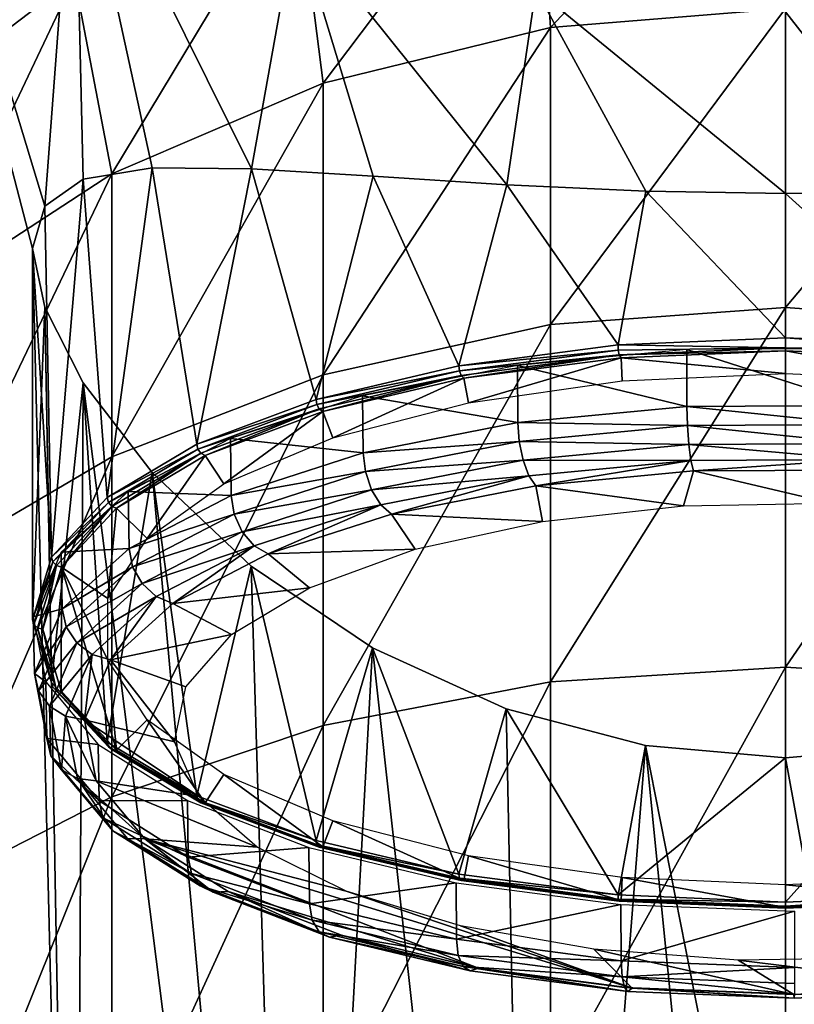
# Model space of a CAD drawing. Header units: millimetres. Extents: x -26 to 42, y -375 to 149.
# Tile 6 of 11: x -15 to 0, y 81 to 101. Entities that reach past the tile are written whole.
import ezdxf

# ---------------------------------------------------------------- set-up
doc = ezdxf.new("R2010")
doc.units = ezdxf.units.MM
doc.header["$LTSCALE"] = 13.670324
for name, color, linetype in [('11', 7, 'CONTINUOUS'), ('12', 7, 'CONTINUOUS'), ('13', 7, 'CONTINUOUS'), ('14', 7, 'CONTINUOUS'), ('15', 7, 'CONTINUOUS'), ('16', 7, 'CONTINUOUS'), ('17', 7, 'CONTINUOUS'), ('27', 7, 'CONTINUOUS'), ('28', 7, 'CONTINUOUS'), ('29', 7, 'CONTINUOUS'), ('8', 7, 'CONTINUOUS'), ('9', 7, 'CONTINUOUS')]:
    doc.layers.add(name, color=color, linetype=linetype)

msp = doc.modelspace()

# ---------------------------------------------------------------- linework, layer by layer
at = {"layer": '11', "linetype": 'CONTINUOUS'}
for points in [[(4.975, 101.165, 143.025), (0, 100.71, 143.209), (2.791, 97.139, 133.958), (4.975, 101.165, 143.025)], [(0, 100.71, 143.209), (0, 97.094, 134.259), (2.791, 97.139, 133.958), (0, 100.71, 143.209)], [(0, 85.856, 106.443), (4.975, 58.534, 37.512), (2.795, 86.098, 106.629), (0, 85.856, 106.443)], [(0, 71.968, 72.069), (4.975, 58.534, 37.512), (0, 85.856, 106.443), (0, 71.968, 72.069)]]:
    msp.add_3dface(points, dxfattribs=at)
at = {"layer": '12', "linetype": 'CONTINUOUS'}
for points in [[(-14.167, 101.382, 20.2), (-18.031, 98.442, 21.388), (-14.167, 144.012, 125.714), (-14.167, 101.382, 20.2)], [(-14.167, 144.012, 125.714), (-18.031, 98.442, 21.388), (-18.031, 141.072, 126.902), (-14.167, 144.012, 125.714)], [(-18.031, 65.005, 34.897), (-14.167, 62.065, 36.085), (-18.031, 107.635, 140.411), (-18.031, 65.005, 34.897)], [(-14.167, 62.065, 36.085), (-15, 96, 118.526), (-18.031, 107.635, 140.411), (-14.167, 62.065, 36.085)], [(-15, 96, 118.526), (-14.757, 96.844, 121.085), (-18.031, 107.635, 140.411), (-15, 96, 118.526)], [(-18.031, 107.635, 140.411), (-14.757, 96.844, 121.085), (-14.167, 104.695, 141.599), (-18.031, 107.635, 140.411)], [(-14.757, 96.844, 121.085), (-13.992, 97.378, 123.796), (-14.167, 104.695, 141.599), (-14.757, 96.844, 121.085)], [(-12.62, 97.608, 126.617), (-10.638, 97.588, 129.286), (-14.167, 104.695, 141.599), (-12.62, 97.608, 126.617)], [(-14.167, 104.695, 141.599), (-10.638, 97.588, 129.286), (-9.758, 102.51, 142.482), (-14.167, 104.695, 141.599)], [(-13.992, 97.378, 123.796), (-12.62, 97.608, 126.617), (-14.167, 104.695, 141.599), (-13.992, 97.378, 123.796)], [(-10.638, 97.588, 129.286), (-8.217, 97.44, 131.476), (-9.758, 102.51, 142.482), (-10.638, 97.588, 129.286)], [(-8.217, 97.44, 131.476), (-5.551, 97.265, 133.041), (-9.758, 102.51, 142.482), (-8.217, 97.44, 131.476)], [(-9.758, 102.51, 142.482), (-5.551, 97.265, 133.041), (-4.975, 101.165, 143.025), (-9.758, 102.51, 142.482)], [(-5.551, 97.265, 133.041), (-2.787, 97.139, 133.959), (-4.975, 101.165, 143.025), (-5.551, 97.265, 133.041)], [(0, 97.094, 134.259), (0, 100.71, 143.209), (-4.975, 101.165, 143.025), (0, 97.094, 134.259)], [(-2.787, 97.139, 133.959), (0, 97.094, 134.259), (-4.975, 101.165, 143.025), (-2.787, 97.139, 133.959)], [(-15, 96, 118.526), (-14.167, 62.065, 36.085), (-14.757, 94.828, 116.095), (-15, 96, 118.526)], [(-14.757, 94.828, 116.095), (-14.167, 62.065, 36.085), (-13.99, 93.326, 113.768), (-14.757, 94.828, 116.095)], [(-14.167, 62.065, 36.085), (-9.758, 59.88, 36.968), (-13.99, 93.326, 113.768), (-14.167, 62.065, 36.085)], [(-13.99, 93.326, 113.768), (-9.758, 59.88, 36.968), (-12.621, 91.535, 111.584), (-13.99, 93.326, 113.768)], [(-12.621, 91.535, 111.584), (-9.758, 59.88, 36.968), (-10.648, 89.673, 109.684), (-12.621, 91.535, 111.584)], [(-10.648, 89.673, 109.684), (-9.758, 59.88, 36.968), (-8.231, 88.046, 108.212), (-10.648, 89.673, 109.684)], [(-9.758, 59.88, 36.968), (-4.975, 58.534, 37.512), (-8.231, 88.046, 108.212), (-9.758, 59.88, 36.968)], [(-8.231, 88.046, 108.212), (-4.975, 58.534, 37.512), (-5.563, 86.829, 107.204), (-8.231, 88.046, 108.212)], [(-5.563, 86.829, 107.204), (-4.975, 58.534, 37.512), (-2.794, 86.098, 106.629), (-5.563, 86.829, 107.204)], [(-4.975, 58.534, 37.512), (0, 58.08, 37.695), (-2.794, 86.098, 106.629), (-4.975, 58.534, 37.512)], [(0, 58.08, 37.695), (0, 71.968, 72.069), (-2.794, 86.098, 106.629), (0, 58.08, 37.695)], [(0, 71.968, 72.069), (0, 85.856, 106.443), (-2.794, 86.098, 106.629), (0, 71.968, 72.069)]]:
    msp.add_3dface(points, dxfattribs=at)
at = {"layer": '13', "linetype": 'CONTINUOUS'}
for points in [[(0, 93.96, 135.309), (-3.273, 93.822, 134.97), (0, 93.51, 134.197), (0, 93.96, 135.309)], [(3.273, 93.822, 134.969), (0, 93.96, 135.309), (3.253, 93.362, 133.831), (3.273, 93.822, 134.969)], [(0, 93.96, 135.309), (0, 93.51, 134.197), (3.253, 93.362, 133.831), (0, 93.96, 135.309)], [(-3.273, 93.822, 134.97), (-6.407, 93.413, 133.957), (-6.319, 92.927, 132.753), (-3.273, 93.822, 134.97)], [(-3.253, 93.362, 133.831), (-3.273, 93.822, 134.97), (-6.319, 92.927, 132.753), (-3.253, 93.362, 133.831)], [(0, 93.51, 134.197), (-3.273, 93.822, 134.97), (-3.253, 93.362, 133.831), (0, 93.51, 134.197)], [(-6.407, 93.413, 133.957), (-9.216, 92.753, 132.324), (-9.018, 92.229, 131.025), (-6.407, 93.413, 133.957)], [(-6.319, 92.927, 132.753), (-6.407, 93.413, 133.957), (-9.018, 92.229, 131.025), (-6.319, 92.927, 132.753)], [(-9.216, 92.753, 132.324), (-11.564, 91.875, 130.151), (-11.193, 91.309, 128.749), (-9.216, 92.753, 132.324)], [(-9.018, 92.229, 131.025), (-9.216, 92.753, 132.324), (-11.193, 91.309, 128.749), (-9.018, 92.229, 131.025)], [(-11.564, 91.875, 130.151), (-13.33, 90.824, 127.547), (-12.717, 90.221, 126.057), (-11.564, 91.875, 130.151)], [(-11.193, 91.309, 128.749), (-11.564, 91.875, 130.151), (-12.717, 90.221, 126.057), (-11.193, 91.309, 128.749)], [(-13.33, 90.824, 127.547), (-14.427, 89.651, 124.644), (-13.501, 89.029, 123.106), (-13.33, 90.824, 127.547)], [(-12.717, 90.221, 126.057), (-13.33, 90.824, 127.547), (-13.501, 89.029, 123.106), (-12.717, 90.221, 126.057)], [(-14.799, 88.416, 121.587), (-14.428, 87.181, 118.531), (-14.427, 89.651, 124.644), (-14.799, 88.416, 121.587)], [(-14.428, 87.181, 118.531), (-13.331, 86.008, 115.627), (-14.427, 89.651, 124.644), (-14.428, 87.181, 118.531)], [(-14.427, 89.651, 124.644), (-13.331, 86.008, 115.627), (-13.501, 87.802, 120.068), (-14.427, 89.651, 124.644)], [(-13.501, 89.029, 123.106), (-14.427, 89.651, 124.644), (-13.501, 87.802, 120.068), (-13.501, 89.029, 123.106)], [(-13.501, 87.802, 120.068), (-13.331, 86.008, 115.627), (-12.717, 86.61, 117.118), (-13.501, 87.802, 120.068)], [(-13.331, 86.008, 115.627), (-11.564, 84.956, 113.024), (-12.717, 86.61, 117.118), (-13.331, 86.008, 115.627)], [(-12.717, 86.61, 117.118), (-11.564, 84.956, 113.024), (-11.193, 85.522, 114.425), (-12.717, 86.61, 117.118)], [(-11.564, 84.956, 113.024), (-9.216, 84.078, 110.85), (-11.193, 85.522, 114.425), (-11.564, 84.956, 113.024)], [(-11.193, 85.522, 114.425), (-9.216, 84.078, 110.85), (-9.018, 84.602, 112.149), (-11.193, 85.522, 114.425)], [(-9.216, 84.078, 110.85), (-6.407, 83.418, 109.218), (-9.018, 84.602, 112.149), (-9.216, 84.078, 110.85)], [(-9.018, 84.602, 112.149), (-6.407, 83.418, 109.218), (-6.319, 83.904, 110.421), (-9.018, 84.602, 112.149)], [(-6.407, 83.418, 109.218), (-3.273, 83.009, 108.205), (-6.319, 83.904, 110.421), (-6.407, 83.418, 109.218)], [(-6.319, 83.904, 110.421), (-3.273, 83.009, 108.205), (-3.253, 83.469, 109.344), (-6.319, 83.904, 110.421)], [(-3.273, 83.009, 108.205), (0, 82.871, 107.865), (-3.253, 83.469, 109.344), (-3.273, 83.009, 108.205)], [(-3.253, 83.469, 109.344), (0, 82.871, 107.865), (0, 83.321, 108.977), (-3.253, 83.469, 109.344)], [(0, 83.321, 108.977), (3.273, 83.009, 108.205), (3.253, 83.469, 109.344), (0, 83.321, 108.977)], [(0, 82.871, 107.865), (3.273, 83.009, 108.205), (0, 83.321, 108.977), (0, 82.871, 107.865)]]:
    msp.add_3dface(points, dxfattribs=at)
at = {"layer": '14', "linetype": 'CONTINUOUS'}
for points in [[(2.791, 97.139, 133.958), (0, 97.094, 134.259), (3.338, 94.079, 135.071), (2.791, 97.139, 133.958)], [(0, 97.094, 134.259), (0, 94.22, 135.42), (3.338, 94.079, 135.071), (0, 97.094, 134.259)], [(0, 85.856, 106.443), (2.795, 86.098, 106.629), (0, 82.982, 107.604), (0, 85.856, 106.443)], [(0, 82.982, 107.604), (2.795, 86.098, 106.629), (3.338, 83.123, 107.953), (0, 82.982, 107.604)]]:
    msp.add_3dface(points, dxfattribs=at)
at = {"layer": '15', "linetype": 'CONTINUOUS'}
for points in [[(-12.62, 97.608, 126.617), (-13.992, 97.378, 123.796), (-13.515, 91.039, 127.547), (-12.62, 97.608, 126.617)], [(-11.727, 92.104, 130.184), (-12.62, 97.608, 126.617), (-13.515, 91.039, 127.547), (-11.727, 92.104, 130.184)], [(-10.638, 97.588, 129.286), (-12.62, 97.608, 126.617), (-11.727, 92.104, 130.184), (-10.638, 97.588, 129.286)], [(-9.352, 92.994, 132.386), (-10.638, 97.588, 129.286), (-11.727, 92.104, 130.184), (-9.352, 92.994, 132.386)], [(-8.217, 97.44, 131.476), (-10.638, 97.588, 129.286), (-9.352, 92.994, 132.386), (-8.217, 97.44, 131.476)], [(-13.992, 97.378, 123.796), (-14.757, 96.844, 121.085), (-14.624, 89.851, 124.607), (-13.992, 97.378, 123.796)], [(-13.515, 91.039, 127.547), (-13.992, 97.378, 123.796), (-14.624, 89.851, 124.607), (-13.515, 91.039, 127.547)], [(-6.508, 93.664, 134.043), (-8.217, 97.44, 131.476), (-9.352, 92.994, 132.386), (-6.508, 93.664, 134.043)], [(-5.551, 97.265, 133.041), (-8.217, 97.44, 131.476), (-6.508, 93.664, 134.043), (-5.551, 97.265, 133.041)], [(-3.338, 94.079, 135.071), (-5.551, 97.265, 133.041), (-6.508, 93.664, 134.043), (-3.338, 94.079, 135.071)], [(-2.787, 97.139, 133.959), (-5.551, 97.265, 133.041), (-3.338, 94.079, 135.071), (-2.787, 97.139, 133.959)], [(0, 94.22, 135.42), (-2.787, 97.139, 133.959), (-3.338, 94.079, 135.071), (0, 94.22, 135.42)], [(0, 97.094, 134.259), (-2.787, 97.139, 133.959), (0, 94.22, 135.42), (0, 97.094, 134.259)], [(-14.757, 96.844, 121.085), (-15, 96, 118.526), (-14.624, 89.851, 124.607), (-14.757, 96.844, 121.085)], [(-15, 96, 118.526), (-14.757, 94.828, 116.095), (-15, 88.601, 121.512), (-15, 96, 118.526)], [(-14.624, 89.851, 124.607), (-15, 96, 118.526), (-15, 88.601, 121.512), (-14.624, 89.851, 124.607)], [(-15, 88.601, 121.512), (-14.757, 94.828, 116.095), (-14.624, 87.351, 118.417), (-15, 88.601, 121.512)], [(-14.757, 94.828, 116.095), (-13.99, 93.326, 113.768), (-14.624, 87.351, 118.417), (-14.757, 94.828, 116.095)], [(-14.624, 87.351, 118.417), (-13.99, 93.326, 113.768), (-13.515, 86.163, 115.478), (-14.624, 87.351, 118.417)], [(-13.99, 93.326, 113.768), (-12.621, 91.535, 111.584), (-13.515, 86.163, 115.478), (-13.99, 93.326, 113.768)], [(-13.515, 86.163, 115.478), (-12.621, 91.535, 111.584), (-11.727, 85.097, 112.841), (-13.515, 86.163, 115.478)], [(-12.621, 91.535, 111.584), (-10.648, 89.673, 109.684), (-11.727, 85.097, 112.841), (-12.621, 91.535, 111.584)], [(-11.727, 85.097, 112.841), (-10.648, 89.673, 109.684), (-9.352, 84.208, 110.639), (-11.727, 85.097, 112.841)], [(-10.648, 89.673, 109.684), (-8.231, 88.046, 108.212), (-9.352, 84.208, 110.639), (-10.648, 89.673, 109.684)], [(-9.352, 84.208, 110.639), (-8.231, 88.046, 108.212), (-6.508, 83.538, 108.982), (-9.352, 84.208, 110.639)], [(-8.231, 88.046, 108.212), (-5.563, 86.829, 107.204), (-6.508, 83.538, 108.982), (-8.231, 88.046, 108.212)], [(-6.508, 83.538, 108.982), (-5.563, 86.829, 107.204), (-3.338, 83.123, 107.953), (-6.508, 83.538, 108.982)], [(-5.563, 86.829, 107.204), (-2.794, 86.098, 106.629), (-3.338, 83.123, 107.953), (-5.563, 86.829, 107.204)], [(-2.794, 86.098, 106.629), (0, 85.856, 106.443), (-3.338, 83.123, 107.953), (-2.794, 86.098, 106.629)], [(0, 85.856, 106.443), (0, 82.982, 107.604), (-3.338, 83.123, 107.953), (0, 85.856, 106.443)]]:
    msp.add_3dface(points, dxfattribs=at)
at = {"layer": '16', "linetype": 'CONTINUOUS'}
for points in [[(3.338, 94.079, 135.071), (0, 94.22, 135.42), (3.332, 93.977, 135.085), (3.338, 94.079, 135.071)], [(3.332, 93.977, 135.085), (0, 94.22, 135.42), (0, 94.022, 135.392), (3.332, 93.977, 135.085)], [(0, 93.96, 135.309), (3.273, 93.822, 134.969), (0, 94.022, 135.392), (0, 93.96, 135.309)], [(3.273, 93.822, 134.969), (3.316, 93.882, 135.046), (0, 94.022, 135.392), (3.273, 93.822, 134.969)], [(3.332, 93.977, 135.085), (0, 94.022, 135.392), (3.316, 93.882, 135.046), (3.332, 93.977, 135.085)], [(0, 82.982, 107.604), (3.338, 83.123, 107.953), (0, 82.899, 107.667), (0, 82.982, 107.604)], [(0, 82.899, 107.667), (3.338, 83.123, 107.953), (3.332, 83.04, 108.015), (0, 82.899, 107.667)], [(0, 82.899, 107.667), (3.332, 83.04, 108.015), (0, 82.859, 107.762), (0, 82.899, 107.667)], [(0, 82.859, 107.762), (3.332, 83.04, 108.015), (3.316, 82.999, 108.109), (0, 82.859, 107.762)], [(3.273, 83.009, 108.205), (0, 82.871, 107.865), (3.316, 82.999, 108.109), (3.273, 83.009, 108.205)], [(0, 82.871, 107.865), (0, 82.859, 107.762), (3.316, 82.999, 108.109), (0, 82.871, 107.865)]]:
    msp.add_3dface(points, dxfattribs=at)
at = {"layer": '17', "linetype": 'CONTINUOUS'}
for points in [[(0, 94.22, 135.42), (-3.338, 94.079, 135.071), (0, 94.022, 135.392), (0, 94.22, 135.42)], [(-3.338, 94.079, 135.071), (-6.508, 93.664, 134.043), (-3.332, 93.977, 135.085), (-3.338, 94.079, 135.071)], [(-3.332, 93.977, 135.085), (-6.508, 93.664, 134.043), (-6.497, 93.562, 134.058), (-3.332, 93.977, 135.085)], [(-3.332, 93.977, 135.085), (-6.497, 93.562, 134.058), (-3.316, 93.882, 135.046), (-3.332, 93.977, 135.085)], [(0, 94.022, 135.392), (-3.338, 94.079, 135.071), (-3.332, 93.977, 135.085), (0, 94.022, 135.392)], [(0, 94.022, 135.392), (-3.332, 93.977, 135.085), (-3.316, 93.882, 135.046), (0, 94.022, 135.392)], [(0, 93.96, 135.309), (0, 94.022, 135.392), (-3.316, 93.882, 135.046), (0, 93.96, 135.309)], [(-3.273, 93.822, 134.97), (0, 93.96, 135.309), (-3.316, 93.882, 135.046), (-3.273, 93.822, 134.97)], [(-3.316, 93.882, 135.046), (-6.497, 93.562, 134.058), (-6.465, 93.469, 134.024), (-3.316, 93.882, 135.046)], [(-6.407, 93.413, 133.957), (-3.316, 93.882, 135.046), (-6.465, 93.469, 134.024), (-6.407, 93.413, 133.957)], [(-6.407, 93.413, 133.957), (-3.273, 93.822, 134.97), (-3.316, 93.882, 135.046), (-6.407, 93.413, 133.957)], [(-6.508, 93.664, 134.043), (-9.352, 92.994, 132.386), (-6.497, 93.562, 134.058), (-6.508, 93.664, 134.043)], [(-6.497, 93.562, 134.058), (-9.352, 92.994, 132.386), (-9.336, 92.894, 132.404), (-6.497, 93.562, 134.058)], [(-6.497, 93.562, 134.058), (-9.336, 92.894, 132.404), (-6.465, 93.469, 134.024), (-6.497, 93.562, 134.058)], [(-6.465, 93.469, 134.024), (-9.336, 92.894, 132.404), (-9.29, 92.804, 132.378), (-6.465, 93.469, 134.024)], [(-9.216, 92.753, 132.324), (-6.465, 93.469, 134.024), (-9.29, 92.804, 132.378), (-9.216, 92.753, 132.324)], [(-9.216, 92.753, 132.324), (-6.407, 93.413, 133.957), (-6.465, 93.469, 134.024), (-9.216, 92.753, 132.324)], [(-9.352, 92.994, 132.386), (-11.727, 92.104, 130.184), (-9.336, 92.894, 132.404), (-9.352, 92.994, 132.386)], [(-9.336, 92.894, 132.404), (-11.727, 92.104, 130.184), (-11.707, 92.005, 130.206), (-9.336, 92.894, 132.404)], [(-9.336, 92.894, 132.404), (-11.707, 92.005, 130.206), (-9.29, 92.804, 132.378), (-9.336, 92.894, 132.404)], [(-9.29, 92.804, 132.378), (-11.707, 92.005, 130.206), (-11.649, 91.92, 130.191), (-9.29, 92.804, 132.378)], [(-11.564, 91.875, 130.151), (-9.29, 92.804, 132.378), (-11.649, 91.92, 130.191), (-11.564, 91.875, 130.151)], [(-11.564, 91.875, 130.151), (-9.216, 92.753, 132.324), (-9.29, 92.804, 132.378), (-11.564, 91.875, 130.151)], [(-11.727, 92.104, 130.184), (-13.515, 91.039, 127.547), (-11.707, 92.005, 130.206), (-11.727, 92.104, 130.184)], [(-11.707, 92.005, 130.206), (-13.515, 91.039, 127.547), (-13.49, 90.942, 127.573), (-11.707, 92.005, 130.206)], [(-11.707, 92.005, 130.206), (-13.49, 90.942, 127.573), (-11.649, 91.92, 130.191), (-11.707, 92.005, 130.206)], [(-11.649, 91.92, 130.191), (-13.49, 90.942, 127.573), (-13.424, 90.862, 127.571), (-11.649, 91.92, 130.191)], [(-13.33, 90.824, 127.547), (-11.649, 91.92, 130.191), (-13.424, 90.862, 127.571), (-13.33, 90.824, 127.547)], [(-13.33, 90.824, 127.547), (-11.564, 91.875, 130.151), (-11.649, 91.92, 130.191), (-13.33, 90.824, 127.547)], [(-13.515, 91.039, 127.547), (-14.624, 89.851, 124.607), (-13.49, 90.942, 127.573), (-13.515, 91.039, 127.547)], [(-13.49, 90.942, 127.573), (-14.624, 89.851, 124.607), (-14.598, 89.756, 124.639), (-13.49, 90.942, 127.573)], [(-13.49, 90.942, 127.573), (-14.598, 89.756, 124.639), (-13.424, 90.862, 127.571), (-13.49, 90.942, 127.573)], [(-13.424, 90.862, 127.571), (-14.598, 89.756, 124.639), (-14.526, 89.682, 124.651), (-13.424, 90.862, 127.571)], [(-14.427, 89.651, 124.644), (-13.424, 90.862, 127.571), (-14.526, 89.682, 124.651), (-14.427, 89.651, 124.644)], [(-14.427, 89.651, 124.644), (-13.33, 90.824, 127.547), (-13.424, 90.862, 127.571), (-14.427, 89.651, 124.644)], [(-14.624, 89.851, 124.607), (-15, 88.601, 121.512), (-14.598, 89.756, 124.639), (-14.624, 89.851, 124.607)], [(-14.598, 89.756, 124.639), (-15, 88.601, 121.512), (-14.973, 88.508, 121.55), (-14.598, 89.756, 124.639)], [(-14.598, 89.756, 124.639), (-14.973, 88.508, 121.55), (-14.526, 89.682, 124.651), (-14.598, 89.756, 124.639)], [(-14.526, 89.682, 124.651), (-14.973, 88.508, 121.55), (-14.9, 88.44, 121.577), (-14.526, 89.682, 124.651)], [(-14.799, 88.416, 121.587), (-14.526, 89.682, 124.651), (-14.9, 88.44, 121.577), (-14.799, 88.416, 121.587)], [(-14.799, 88.416, 121.587), (-14.427, 89.651, 124.644), (-14.526, 89.682, 124.651), (-14.799, 88.416, 121.587)], [(-15, 88.601, 121.512), (-14.624, 87.351, 118.417), (-14.973, 88.508, 121.55), (-15, 88.601, 121.512)], [(-14.973, 88.508, 121.55), (-14.624, 87.351, 118.417), (-14.598, 87.26, 118.46), (-14.973, 88.508, 121.55)], [(-14.973, 88.508, 121.55), (-14.598, 87.26, 118.46), (-14.9, 88.44, 121.577), (-14.973, 88.508, 121.55)], [(-14.799, 88.416, 121.587), (-14.9, 88.44, 121.577), (-14.526, 87.198, 118.503), (-14.799, 88.416, 121.587)], [(-14.9, 88.44, 121.577), (-14.598, 87.26, 118.46), (-14.526, 87.198, 118.503), (-14.9, 88.44, 121.577)], [(-14.428, 87.181, 118.531), (-14.799, 88.416, 121.587), (-14.526, 87.198, 118.503), (-14.428, 87.181, 118.531)], [(-14.624, 87.351, 118.417), (-13.515, 86.163, 115.478), (-14.598, 87.26, 118.46), (-14.624, 87.351, 118.417)], [(-14.598, 87.26, 118.46), (-13.515, 86.163, 115.478), (-13.49, 86.075, 115.526), (-14.598, 87.26, 118.46)], [(-14.598, 87.26, 118.46), (-13.49, 86.075, 115.526), (-14.526, 87.198, 118.503), (-14.598, 87.26, 118.46)], [(-14.428, 87.181, 118.531), (-14.526, 87.198, 118.503), (-13.424, 86.019, 115.583), (-14.428, 87.181, 118.531)], [(-14.526, 87.198, 118.503), (-13.49, 86.075, 115.526), (-13.424, 86.019, 115.583), (-14.526, 87.198, 118.503)], [(-13.331, 86.008, 115.627), (-14.428, 87.181, 118.531), (-13.424, 86.019, 115.583), (-13.331, 86.008, 115.627)], [(-13.515, 86.163, 115.478), (-11.727, 85.097, 112.841), (-13.49, 86.075, 115.526), (-13.515, 86.163, 115.478)], [(-13.49, 86.075, 115.526), (-11.727, 85.097, 112.841), (-11.707, 85.011, 112.894), (-13.49, 86.075, 115.526)], [(-13.49, 86.075, 115.526), (-11.707, 85.011, 112.894), (-13.424, 86.019, 115.583), (-13.49, 86.075, 115.526)], [(-13.331, 86.008, 115.627), (-13.424, 86.019, 115.583), (-11.649, 84.96, 112.964), (-13.331, 86.008, 115.627)], [(-13.424, 86.019, 115.583), (-11.707, 85.011, 112.894), (-11.649, 84.96, 112.964), (-13.424, 86.019, 115.583)], [(-11.564, 84.956, 113.024), (-13.331, 86.008, 115.627), (-11.649, 84.96, 112.964), (-11.564, 84.956, 113.024)], [(-11.727, 85.097, 112.841), (-9.352, 84.208, 110.639), (-11.707, 85.011, 112.894), (-11.727, 85.097, 112.841)], [(-11.707, 85.011, 112.894), (-9.352, 84.208, 110.639), (-9.336, 84.123, 110.696), (-11.707, 85.011, 112.894)], [(-11.707, 85.011, 112.894), (-9.336, 84.123, 110.696), (-11.649, 84.96, 112.964), (-11.707, 85.011, 112.894)], [(-11.564, 84.956, 113.024), (-11.649, 84.96, 112.964), (-9.29, 84.076, 110.776), (-11.564, 84.956, 113.024)], [(-11.649, 84.96, 112.964), (-9.336, 84.123, 110.696), (-9.29, 84.076, 110.776), (-11.649, 84.96, 112.964)], [(-9.216, 84.078, 110.85), (-11.564, 84.956, 113.024), (-9.29, 84.076, 110.776), (-9.216, 84.078, 110.85)], [(-9.352, 84.208, 110.639), (-6.508, 83.538, 108.982), (-9.336, 84.123, 110.696), (-9.352, 84.208, 110.639)], [(-9.336, 84.123, 110.696), (-6.508, 83.538, 108.982), (-6.497, 83.455, 109.042), (-9.336, 84.123, 110.696)], [(-9.336, 84.123, 110.696), (-6.497, 83.455, 109.042), (-9.29, 84.076, 110.776), (-9.336, 84.123, 110.696)], [(-9.216, 84.078, 110.85), (-9.29, 84.076, 110.776), (-6.465, 83.411, 109.13), (-9.216, 84.078, 110.85)], [(-9.29, 84.076, 110.776), (-6.497, 83.455, 109.042), (-6.465, 83.411, 109.13), (-9.29, 84.076, 110.776)], [(-6.407, 83.418, 109.218), (-9.216, 84.078, 110.85), (-6.465, 83.411, 109.13), (-6.407, 83.418, 109.218)], [(-6.508, 83.538, 108.982), (-3.338, 83.123, 107.953), (-6.497, 83.455, 109.042), (-6.508, 83.538, 108.982)], [(-6.497, 83.455, 109.042), (-3.338, 83.123, 107.953), (-3.332, 83.04, 108.015), (-6.497, 83.455, 109.042)], [(-6.497, 83.455, 109.042), (-3.332, 83.04, 108.015), (-6.465, 83.411, 109.13), (-6.497, 83.455, 109.042)], [(-6.407, 83.418, 109.218), (-6.465, 83.411, 109.13), (-3.316, 82.999, 108.109), (-6.407, 83.418, 109.218)], [(-6.465, 83.411, 109.13), (-3.332, 83.04, 108.015), (-3.316, 82.999, 108.109), (-6.465, 83.411, 109.13)], [(-3.273, 83.009, 108.205), (-6.407, 83.418, 109.218), (-3.316, 82.999, 108.109), (-3.273, 83.009, 108.205)], [(-3.338, 83.123, 107.953), (0, 82.982, 107.604), (-3.332, 83.04, 108.015), (-3.338, 83.123, 107.953)], [(0, 82.982, 107.604), (0, 82.899, 107.667), (-3.332, 83.04, 108.015), (0, 82.982, 107.604)], [(-3.332, 83.04, 108.015), (0, 82.899, 107.667), (-3.316, 82.999, 108.109), (-3.332, 83.04, 108.015)], [(0, 82.859, 107.762), (-3.273, 83.009, 108.205), (-3.316, 82.999, 108.109), (0, 82.859, 107.762)], [(0, 82.899, 107.667), (0, 82.859, 107.762), (-3.316, 82.999, 108.109), (0, 82.899, 107.667)], [(0, 82.871, 107.865), (-3.273, 83.009, 108.205), (0, 82.859, 107.762), (0, 82.871, 107.865)]]:
    msp.add_3dface(points, dxfattribs=at)
at = {"layer": '27', "linetype": 'CONTINUOUS'}
for points in [[(-1.968, 93.986, 135.375), (-5.34, 93.666, 134.584), (-1.965, 92.849, 135.811), (-1.968, 93.986, 135.375)], [(1.511, 94.006, 135.424), (-1.968, 93.986, 135.375), (1.509, 92.869, 135.861), (1.511, 94.006, 135.424)], [(1.509, 92.869, 135.861), (-1.968, 93.986, 135.375), (-1.965, 92.849, 135.811), (1.509, 92.869, 135.861)], [(-5.34, 93.666, 134.584), (-8.426, 93.064, 133.093), (-5.333, 92.53, 135.021), (-5.34, 93.666, 134.584)], [(-1.965, 92.849, 135.811), (-5.34, 93.666, 134.584), (-5.333, 92.53, 135.021), (-1.965, 92.849, 135.811)], [(-8.426, 93.064, 133.093), (-11.058, 92.212, 130.984), (-8.414, 91.929, 133.533), (-8.426, 93.064, 133.093)], [(-5.333, 92.53, 135.021), (-8.426, 93.064, 133.093), (-8.414, 91.929, 133.533), (-5.333, 92.53, 135.021)], [(-11.058, 92.212, 130.984), (-13.096, 91.156, 128.369), (-11.043, 91.078, 131.427), (-11.058, 92.212, 130.984)], [(-8.414, 91.929, 133.533), (-11.058, 92.212, 130.984), (-11.043, 91.078, 131.427), (-8.414, 91.929, 133.533)], [(-13.096, 91.156, 128.369), (-14.428, 89.952, 125.39), (-13.077, 90.023, 128.816), (-13.096, 91.156, 128.369)], [(-11.043, 91.078, 131.427), (-13.096, 91.156, 128.369), (-13.077, 90.023, 128.816), (-11.043, 91.078, 131.427)], [(-13.077, 90.023, 128.816), (-14.428, 89.952, 125.39), (-14.408, 88.821, 125.84), (-13.077, 90.023, 128.816)], [(-14.428, 89.952, 125.39), (-14.985, 88.665, 122.205), (-14.408, 88.821, 125.84), (-14.428, 89.952, 125.39)], [(-14.408, 88.821, 125.84), (-14.985, 88.665, 122.205), (-14.964, 87.536, 122.661), (-14.408, 88.821, 125.84)], [(-14.985, 88.665, 122.205), (-14.736, 87.365, 118.988), (-14.964, 87.536, 122.661), (-14.985, 88.665, 122.205)], [(-14.964, 87.536, 122.661), (-14.736, 87.365, 118.988), (-14.715, 86.238, 119.448), (-14.964, 87.536, 122.661)], [(-14.736, 87.365, 118.988), (-13.694, 86.122, 115.91), (-14.715, 86.238, 119.448), (-14.736, 87.365, 118.988)], [(-14.715, 86.238, 119.448), (-13.694, 86.122, 115.91), (-13.674, 84.996, 116.374), (-14.715, 86.238, 119.448)], [(-13.694, 86.122, 115.91), (-11.915, 85.002, 113.138), (-13.674, 84.996, 116.374), (-13.694, 86.122, 115.91)], [(-13.674, 84.996, 116.374), (-11.915, 85.002, 113.138), (-11.898, 83.878, 113.606), (-13.674, 84.996, 116.374)], [(-11.915, 85.002, 113.138), (-9.495, 84.065, 110.82), (-11.898, 83.878, 113.606), (-11.915, 85.002, 113.138)], [(-11.898, 83.878, 113.606), (-9.495, 84.065, 110.82), (-9.481, 82.943, 111.292), (-11.898, 83.878, 113.606)], [(-9.495, 84.065, 110.82), (-6.564, 83.363, 109.082), (-9.481, 82.943, 111.292), (-9.495, 84.065, 110.82)], [(-9.481, 82.943, 111.292), (-6.564, 83.363, 109.082), (-6.555, 82.241, 109.556), (-9.481, 82.943, 111.292)], [(-6.564, 83.363, 109.082), (-3.281, 82.932, 108.016), (-6.555, 82.241, 109.556), (-6.564, 83.363, 109.082)], [(-6.555, 82.241, 109.556), (-3.281, 82.932, 108.016), (-3.276, 81.811, 108.491), (-6.555, 82.241, 109.556)], [(-3.281, 82.932, 108.016), (0.18, 82.797, 107.68), (-3.276, 81.811, 108.491), (-3.281, 82.932, 108.016)], [(-3.276, 81.811, 108.491), (0.18, 82.797, 107.68), (0.179, 81.676, 108.156), (-3.276, 81.811, 108.491)]]:
    msp.add_3dface(points, dxfattribs=at)
at = {"layer": '28', "linetype": 'CONTINUOUS'}
for points in [[(-1.965, 92.849, 135.811), (-5.333, 92.53, 135.021), (-1.954, 92.47, 135.878), (-1.965, 92.849, 135.811)], [(1.509, 92.869, 135.861), (-1.965, 92.849, 135.811), (1.501, 92.49, 135.927), (1.509, 92.869, 135.861)], [(1.501, 92.49, 135.927), (-1.965, 92.849, 135.811), (-1.954, 92.47, 135.878), (1.501, 92.49, 135.927)], [(-5.333, 92.53, 135.021), (-8.414, 91.929, 133.533), (-5.304, 92.153, 135.092), (-5.333, 92.53, 135.021)], [(-1.954, 92.47, 135.878), (-5.333, 92.53, 135.021), (-5.304, 92.153, 135.092), (-1.954, 92.47, 135.878)], [(-1.954, 92.47, 135.878), (-5.304, 92.153, 135.092), (-1.926, 92.094, 135.797), (-1.954, 92.47, 135.878)], [(1.501, 92.49, 135.927), (-1.954, 92.47, 135.878), (1.478, 92.113, 135.846), (1.501, 92.49, 135.927)], [(1.478, 92.113, 135.846), (-1.954, 92.47, 135.878), (-1.926, 92.094, 135.797), (1.478, 92.113, 135.846)], [(-5.304, 92.153, 135.092), (-8.414, 91.929, 133.533), (-8.369, 91.555, 133.612), (-5.304, 92.153, 135.092)], [(-5.304, 92.153, 135.092), (-8.369, 91.555, 133.612), (-5.227, 91.781, 135.023), (-5.304, 92.153, 135.092)], [(-1.926, 92.094, 135.797), (-5.304, 92.153, 135.092), (-5.227, 91.781, 135.023), (-1.926, 92.094, 135.797)], [(-1.885, 91.777, 135.58), (-1.926, 92.094, 135.797), (-5.227, 91.781, 135.023), (-1.885, 91.777, 135.58)], [(1.445, 91.796, 135.628), (1.478, 92.113, 135.846), (-1.926, 92.094, 135.797), (1.445, 91.796, 135.628)], [(-1.885, 91.777, 135.58), (1.445, 91.796, 135.628), (-1.926, 92.094, 135.797), (-1.885, 91.777, 135.58)], [(-8.414, 91.929, 133.533), (-11.043, 91.078, 131.427), (-8.369, 91.555, 133.612), (-8.414, 91.929, 133.533)], [(-1.885, 91.777, 135.58), (-1.835, 91.567, 135.26), (1.445, 91.796, 135.628), (-1.885, 91.777, 135.58)], [(-1.835, 91.567, 135.26), (1.407, 91.586, 135.306), (1.445, 91.796, 135.628), (-1.835, 91.567, 135.26)], [(-5.227, 91.781, 135.023), (-8.369, 91.555, 133.612), (-8.247, 91.191, 133.564), (-5.227, 91.781, 135.023)], [(-5.113, 91.471, 134.823), (-5.227, 91.781, 135.023), (-8.247, 91.191, 133.564), (-5.113, 91.471, 134.823)], [(-5.113, 91.471, 134.823), (-1.885, 91.777, 135.58), (-5.227, 91.781, 135.023), (-5.113, 91.471, 134.823)], [(-5.113, 91.471, 134.823), (-4.977, 91.269, 134.523), (-1.885, 91.777, 135.58), (-5.113, 91.471, 134.823)], [(-4.977, 91.269, 134.523), (-1.835, 91.567, 135.26), (-1.885, 91.777, 135.58), (-4.977, 91.269, 134.523)], [(-8.369, 91.555, 133.612), (-11.043, 91.078, 131.427), (-10.983, 90.708, 131.517), (-8.369, 91.555, 133.612)], [(-8.369, 91.555, 133.612), (-10.983, 90.708, 131.517), (-8.247, 91.191, 133.564), (-8.369, 91.555, 133.612)], [(-8.066, 90.894, 133.396), (-5.113, 91.471, 134.823), (-8.247, 91.191, 133.564), (-8.066, 90.894, 133.396)], [(-8.066, 90.894, 133.396), (-7.853, 90.708, 133.134), (-5.113, 91.471, 134.823), (-8.066, 90.894, 133.396)], [(-7.853, 90.708, 133.134), (-4.977, 91.269, 134.523), (-5.113, 91.471, 134.823), (-7.853, 90.708, 133.134)], [(-11.043, 91.078, 131.427), (-13.077, 90.023, 128.816), (-10.983, 90.708, 131.517), (-11.043, 91.078, 131.427)], [(-8.247, 91.191, 133.564), (-10.983, 90.708, 131.517), (-10.823, 90.357, 131.5), (-8.247, 91.191, 133.564)], [(-8.066, 90.894, 133.396), (-8.247, 91.191, 133.564), (-10.823, 90.357, 131.5), (-8.066, 90.894, 133.396)], [(-10.585, 90.078, 131.377), (-8.066, 90.894, 133.396), (-10.823, 90.357, 131.5), (-10.585, 90.078, 131.377)], [(-10.585, 90.078, 131.377), (-10.306, 89.914, 131.168), (-8.066, 90.894, 133.396), (-10.585, 90.078, 131.377)], [(-10.306, 89.914, 131.168), (-7.853, 90.708, 133.134), (-8.066, 90.894, 133.396), (-10.306, 89.914, 131.168)], [(-10.983, 90.708, 131.517), (-13.077, 90.023, 128.816), (-13.007, 89.659, 128.92), (-10.983, 90.708, 131.517)], [(-10.983, 90.708, 131.517), (-13.007, 89.659, 128.92), (-10.823, 90.357, 131.5), (-10.983, 90.708, 131.517)], [(-10.823, 90.357, 131.5), (-13.007, 89.659, 128.92), (-12.816, 89.323, 128.941), (-10.823, 90.357, 131.5)], [(-10.585, 90.078, 131.377), (-10.823, 90.357, 131.5), (-12.816, 89.323, 128.941), (-10.585, 90.078, 131.377)], [(-13.077, 90.023, 128.816), (-14.408, 88.821, 125.84), (-13.007, 89.659, 128.92), (-13.077, 90.023, 128.816)], [(-12.535, 89.067, 128.874), (-10.585, 90.078, 131.377), (-12.816, 89.323, 128.941), (-12.535, 89.067, 128.874)], [(-12.535, 89.067, 128.874), (-12.204, 88.929, 128.732), (-10.585, 90.078, 131.377), (-12.535, 89.067, 128.874)], [(-12.204, 88.929, 128.732), (-10.306, 89.914, 131.168), (-10.585, 90.078, 131.377), (-12.204, 88.929, 128.732)], [(-13.007, 89.659, 128.92), (-14.408, 88.821, 125.84), (-14.33, 88.463, 125.961), (-13.007, 89.659, 128.92)], [(-13.007, 89.659, 128.92), (-14.33, 88.463, 125.961), (-12.816, 89.323, 128.941), (-13.007, 89.659, 128.92)], [(-12.816, 89.323, 128.941), (-14.33, 88.463, 125.961), (-14.121, 88.145, 126.025), (-12.816, 89.323, 128.941)], [(-12.535, 89.067, 128.874), (-12.816, 89.323, 128.941), (-14.121, 88.145, 126.025), (-12.535, 89.067, 128.874)], [(-13.811, 87.915, 126.022), (-12.535, 89.067, 128.874), (-14.121, 88.145, 126.025), (-13.811, 87.915, 126.022)], [(-13.811, 87.915, 126.022), (-13.446, 87.807, 125.955), (-12.535, 89.067, 128.874), (-13.811, 87.915, 126.022)], [(-13.446, 87.807, 125.955), (-12.204, 88.929, 128.732), (-12.535, 89.067, 128.874), (-13.446, 87.807, 125.955)], [(-14.408, 88.821, 125.84), (-14.964, 87.536, 122.661), (-14.33, 88.463, 125.961), (-14.408, 88.821, 125.84)], [(-14.33, 88.463, 125.961), (-14.964, 87.536, 122.661), (-14.883, 87.186, 122.798), (-14.33, 88.463, 125.961)], [(-14.33, 88.463, 125.961), (-14.883, 87.186, 122.798), (-14.121, 88.145, 126.025), (-14.33, 88.463, 125.961)], [(-14.121, 88.145, 126.025), (-14.883, 87.186, 122.798), (-14.666, 86.886, 122.909), (-14.121, 88.145, 126.025)], [(-13.811, 87.915, 126.022), (-14.121, 88.145, 126.025), (-14.666, 86.886, 122.909), (-13.811, 87.915, 126.022)], [(-14.343, 86.684, 122.975), (-13.811, 87.915, 126.022), (-14.666, 86.886, 122.909), (-14.343, 86.684, 122.975)], [(-14.343, 86.684, 122.975), (-13.965, 86.608, 122.987), (-13.811, 87.915, 126.022), (-14.343, 86.684, 122.975)], [(-13.965, 86.608, 122.987), (-13.446, 87.807, 125.955), (-13.811, 87.915, 126.022), (-13.965, 86.608, 122.987)], [(-14.964, 87.536, 122.661), (-14.715, 86.238, 119.448), (-14.883, 87.186, 122.798), (-14.964, 87.536, 122.661)], [(-14.883, 87.186, 122.798), (-14.715, 86.238, 119.448), (-14.636, 85.894, 119.603), (-14.883, 87.186, 122.798)], [(-14.883, 87.186, 122.798), (-14.636, 85.894, 119.603), (-14.666, 86.886, 122.909), (-14.883, 87.186, 122.798)], [(-14.343, 86.684, 122.975), (-14.666, 86.886, 122.909), (-14.421, 85.614, 119.76), (-14.343, 86.684, 122.975)], [(-14.666, 86.886, 122.909), (-14.636, 85.894, 119.603), (-14.421, 85.614, 119.76), (-14.666, 86.886, 122.909)], [(-14.105, 85.439, 119.895), (-14.343, 86.684, 122.975), (-14.421, 85.614, 119.76), (-14.105, 85.439, 119.895)], [(-13.733, 85.397, 119.989), (-13.965, 86.608, 122.987), (-14.343, 86.684, 122.975), (-13.733, 85.397, 119.989)], [(-14.105, 85.439, 119.895), (-13.733, 85.397, 119.989), (-14.343, 86.684, 122.975), (-14.105, 85.439, 119.895)], [(-14.715, 86.238, 119.448), (-13.674, 84.996, 116.374), (-14.636, 85.894, 119.603), (-14.715, 86.238, 119.448)], [(-14.636, 85.894, 119.603), (-13.674, 84.996, 116.374), (-13.6, 84.66, 116.546), (-14.636, 85.894, 119.603)], [(-14.636, 85.894, 119.603), (-13.6, 84.66, 116.546), (-14.421, 85.614, 119.76), (-14.636, 85.894, 119.603)], [(-14.105, 85.439, 119.895), (-14.421, 85.614, 119.76), (-13.401, 84.397, 116.748), (-14.105, 85.439, 119.895)], [(-14.421, 85.614, 119.76), (-13.6, 84.66, 116.546), (-13.401, 84.397, 116.748), (-14.421, 85.614, 119.76)], [(-12.761, 84.238, 117.121), (-13.733, 85.397, 119.989), (-14.105, 85.439, 119.895), (-12.761, 84.238, 117.121)], [(-13.107, 84.249, 116.949), (-12.761, 84.238, 117.121), (-14.105, 85.439, 119.895), (-13.107, 84.249, 116.949)], [(-13.107, 84.249, 116.949), (-14.105, 85.439, 119.895), (-13.401, 84.397, 116.748), (-13.107, 84.249, 116.949)], [(-13.674, 84.996, 116.374), (-11.898, 83.878, 113.606), (-13.6, 84.66, 116.546), (-13.674, 84.996, 116.374)], [(-13.6, 84.66, 116.546), (-11.898, 83.878, 113.606), (-11.834, 83.547, 113.793), (-13.6, 84.66, 116.546)], [(-13.6, 84.66, 116.546), (-11.834, 83.547, 113.793), (-13.401, 84.397, 116.748), (-13.6, 84.66, 116.546)], [(-13.107, 84.249, 116.949), (-13.401, 84.397, 116.748), (-11.661, 83.301, 114.035), (-13.107, 84.249, 116.949)], [(-13.401, 84.397, 116.748), (-11.834, 83.547, 113.793), (-11.661, 83.301, 114.035), (-13.401, 84.397, 116.748)], [(-11.404, 83.177, 114.296), (-12.761, 84.238, 117.121), (-13.107, 84.249, 116.949), (-11.404, 83.177, 114.296)], [(-11.404, 83.177, 114.296), (-13.107, 84.249, 116.949), (-11.661, 83.301, 114.035), (-11.404, 83.177, 114.296)], [(-11.103, 83.194, 114.537), (-12.761, 84.238, 117.121), (-11.404, 83.177, 114.296), (-11.103, 83.194, 114.537)], [(-11.898, 83.878, 113.606), (-9.481, 82.943, 111.292), (-11.834, 83.547, 113.793), (-11.898, 83.878, 113.606)], [(-11.834, 83.547, 113.793), (-9.481, 82.943, 111.292), (-9.43, 82.617, 111.491), (-11.834, 83.547, 113.793)], [(-11.834, 83.547, 113.793), (-9.43, 82.617, 111.491), (-11.661, 83.301, 114.035), (-11.834, 83.547, 113.793)], [(-11.404, 83.177, 114.296), (-11.661, 83.301, 114.035), (-9.292, 82.385, 111.767), (-11.404, 83.177, 114.296)], [(-11.661, 83.301, 114.035), (-9.43, 82.617, 111.491), (-9.292, 82.385, 111.767), (-11.661, 83.301, 114.035)], [(-9.088, 82.281, 112.078), (-11.103, 83.194, 114.537), (-11.404, 83.177, 114.296), (-9.088, 82.281, 112.078)], [(-9.088, 82.281, 112.078), (-11.404, 83.177, 114.296), (-9.292, 82.385, 111.767), (-9.088, 82.281, 112.078)], [(-8.849, 82.322, 112.378), (-11.103, 83.194, 114.537), (-9.088, 82.281, 112.078), (-8.849, 82.322, 112.378)], [(-9.481, 82.943, 111.292), (-6.555, 82.241, 109.556), (-9.43, 82.617, 111.491), (-9.481, 82.943, 111.292)], [(-9.43, 82.617, 111.491), (-6.555, 82.241, 109.556), (-6.52, 81.919, 109.764), (-9.43, 82.617, 111.491)], [(-9.43, 82.617, 111.491), (-6.52, 81.919, 109.764), (-9.292, 82.385, 111.767), (-9.43, 82.617, 111.491)], [(-9.088, 82.281, 112.078), (-9.292, 82.385, 111.767), (-6.424, 81.697, 110.065), (-9.088, 82.281, 112.078)], [(-9.292, 82.385, 111.767), (-6.52, 81.919, 109.764), (-6.424, 81.697, 110.065), (-9.292, 82.385, 111.767)], [(-6.283, 81.609, 110.414), (-8.849, 82.322, 112.378), (-9.088, 82.281, 112.078), (-6.283, 81.609, 110.414)], [(-6.283, 81.609, 110.414), (-9.088, 82.281, 112.078), (-6.424, 81.697, 110.065), (-6.283, 81.609, 110.414)], [(-6.118, 81.667, 110.757), (-8.849, 82.322, 112.378), (-6.283, 81.609, 110.414), (-6.118, 81.667, 110.757)], [(-6.555, 82.241, 109.556), (-3.276, 81.811, 108.491), (-6.52, 81.919, 109.764), (-6.555, 82.241, 109.556)], [(-6.52, 81.919, 109.764), (-3.276, 81.811, 108.491), (-3.258, 81.492, 108.705), (-6.52, 81.919, 109.764)], [(-6.52, 81.919, 109.764), (-3.258, 81.492, 108.705), (-6.424, 81.697, 110.065), (-6.52, 81.919, 109.764)], [(-3.276, 81.811, 108.491), (0.179, 81.676, 108.156), (-3.258, 81.492, 108.705), (-3.276, 81.811, 108.491)], [(-3.14, 81.197, 109.394), (-6.283, 81.609, 110.414), (-6.424, 81.697, 110.065), (-3.14, 81.197, 109.394)], [(-3.14, 81.197, 109.394), (-6.424, 81.697, 110.065), (-3.211, 81.276, 109.022), (-3.14, 81.197, 109.394)], [(-6.424, 81.697, 110.065), (-3.258, 81.492, 108.705), (-3.211, 81.276, 109.022), (-6.424, 81.697, 110.065)], [(-3.14, 81.197, 109.394), (-6.118, 81.667, 110.757), (-6.283, 81.609, 110.414), (-3.14, 81.197, 109.394)], [(-3.057, 81.266, 109.764), (-6.118, 81.667, 110.757), (-3.14, 81.197, 109.394), (-3.057, 81.266, 109.764)], [(-3.258, 81.492, 108.705), (0.179, 81.676, 108.156), (0.178, 81.357, 108.372), (-3.258, 81.492, 108.705)], [(-3.258, 81.492, 108.705), (0.178, 81.357, 108.372), (0.176, 81.143, 108.694), (-3.258, 81.492, 108.705)], [(-3.211, 81.276, 109.022), (-3.258, 81.492, 108.705), (0.176, 81.143, 108.694), (-3.211, 81.276, 109.022)], [(0.171, 81.067, 109.072), (-3.14, 81.197, 109.394), (-3.211, 81.276, 109.022), (0.171, 81.067, 109.072)], [(0.171, 81.067, 109.072), (-3.211, 81.276, 109.022), (0.176, 81.143, 108.694), (0.171, 81.067, 109.072)], [(0.171, 81.067, 109.072), (-3.057, 81.266, 109.764), (-3.14, 81.197, 109.394), (0.171, 81.067, 109.072)], [(0.167, 81.139, 109.451), (-3.057, 81.266, 109.764), (0.171, 81.067, 109.072), (0.167, 81.139, 109.451)], [(3.383, 81.295, 109.835), (0.167, 81.139, 109.451), (3.474, 81.226, 109.467), (3.383, 81.295, 109.835)], [(3.474, 81.226, 109.467), (0.167, 81.139, 109.451), (0.171, 81.067, 109.072), (3.474, 81.226, 109.467)], [(3.474, 81.226, 109.467), (0.171, 81.067, 109.072), (0.176, 81.143, 108.694), (3.474, 81.226, 109.467)]]:
    msp.add_3dface(points, dxfattribs=at)
at = {"layer": '29', "linetype": 'CONTINUOUS'}
for points in [[(-1.835, 91.567, 135.26), (-4.977, 91.269, 134.523), (-2.031, 90.876, 133.55), (-1.835, 91.567, 135.26)], [(0.9, 90.928, 133.678), (-1.835, 91.567, 135.26), (-2.031, 90.876, 133.55), (0.9, 90.928, 133.678)], [(1.407, 91.586, 135.306), (-1.835, 91.567, 135.26), (0.9, 90.928, 133.678), (1.407, 91.586, 135.306)], [(-4.977, 91.269, 134.523), (-7.853, 90.708, 133.134), (-4.844, 90.564, 132.777), (-4.977, 91.269, 134.523)], [(-2.031, 90.876, 133.55), (-4.977, 91.269, 134.523), (-4.844, 90.564, 132.777), (-2.031, 90.876, 133.55)], [(-7.853, 90.708, 133.134), (-10.306, 89.914, 131.168), (-7.376, 90.009, 131.404), (-7.853, 90.708, 133.134)], [(-4.844, 90.564, 132.777), (-7.853, 90.708, 133.134), (-7.376, 90.009, 131.404), (-4.844, 90.564, 132.777)], [(-10.306, 89.914, 131.168), (-12.204, 88.929, 128.732), (-9.481, 89.243, 129.507), (-10.306, 89.914, 131.168)], [(-7.376, 90.009, 131.404), (-10.306, 89.914, 131.168), (-9.481, 89.243, 129.507), (-7.376, 90.009, 131.404)], [(-9.481, 89.243, 129.507), (-12.204, 88.929, 128.732), (-11.035, 88.311, 127.2), (-9.481, 89.243, 129.507)], [(-12.204, 88.929, 128.732), (-13.446, 87.807, 125.955), (-11.035, 88.311, 127.2), (-12.204, 88.929, 128.732)], [(-11.035, 88.311, 127.2), (-13.446, 87.807, 125.955), (-11.95, 87.267, 124.616), (-11.035, 88.311, 127.2)], [(-13.446, 87.807, 125.955), (-13.965, 86.608, 122.987), (-12.172, 86.17, 121.903), (-13.446, 87.807, 125.955)], [(-11.95, 87.267, 124.616), (-13.446, 87.807, 125.955), (-12.172, 86.17, 121.903), (-11.95, 87.267, 124.616)], [(-13.965, 86.608, 122.987), (-13.733, 85.397, 119.989), (-11.688, 85.086, 119.22), (-13.965, 86.608, 122.987)], [(-12.172, 86.17, 121.903), (-13.965, 86.608, 122.987), (-11.688, 85.086, 119.22), (-12.172, 86.17, 121.903)], [(-13.733, 85.397, 119.989), (-12.761, 84.238, 117.121), (-10.527, 84.077, 116.722), (-13.733, 85.397, 119.989)], [(-11.688, 85.086, 119.22), (-13.733, 85.397, 119.989), (-10.527, 84.077, 116.722), (-11.688, 85.086, 119.22)], [(-12.761, 84.238, 117.121), (-11.103, 83.194, 114.537), (-6.118, 81.667, 110.757), (-12.761, 84.238, 117.121)], [(-12.761, 84.238, 117.121), (-6.118, 81.667, 110.757), (-3.057, 81.266, 109.764), (-12.761, 84.238, 117.121)], [(-12.761, 84.238, 117.121), (-3.057, 81.266, 109.764), (-8.755, 83.201, 114.554), (-12.761, 84.238, 117.121)], [(-10.527, 84.077, 116.722), (-12.761, 84.238, 117.121), (-8.755, 83.201, 114.554), (-10.527, 84.077, 116.722)], [(-11.103, 83.194, 114.537), (-8.849, 82.322, 112.378), (-6.118, 81.667, 110.757), (-11.103, 83.194, 114.537)], [(-8.755, 83.201, 114.554), (-3.057, 81.266, 109.764), (-6.474, 82.509, 112.841), (-8.755, 83.201, 114.554)], [(-6.474, 82.509, 112.841), (-3.057, 81.266, 109.764), (-3.82, 82.041, 111.684), (-6.474, 82.509, 112.841)], [(-3.057, 81.266, 109.764), (0.167, 81.139, 109.451), (-3.82, 82.041, 111.684), (-3.057, 81.266, 109.764)], [(-3.82, 82.041, 111.684), (0.167, 81.139, 109.451), (-0.943, 81.825, 111.148), (-3.82, 82.041, 111.684)], [(-0.943, 81.825, 111.148), (3.383, 81.295, 109.835), (1.989, 81.873, 111.266), (-0.943, 81.825, 111.148)], [(0.167, 81.139, 109.451), (3.383, 81.295, 109.835), (-0.943, 81.825, 111.148), (0.167, 81.139, 109.451)]]:
    msp.add_3dface(points, dxfattribs=at)
at = {"layer": '8', "linetype": 'CONTINUOUS'}
for points in [[(4.686, 100.402, 9.493), (0, 100.777, 9.273), (4.975, 104.912, 18.774), (4.686, 100.402, 9.493)], [(4.686, 100.402, 9.493), (0, 94.822, 0.674), (0, 100.777, 9.273), (4.686, 100.402, 9.493)], [(4.686, 94.484, 0.947), (0, 94.822, 0.674), (4.686, 100.402, 9.493), (4.686, 94.484, 0.947)], [(4.686, 94.484, 0.947), (0, 87.66, -6.95), (0, 94.822, 0.674), (4.686, 94.484, 0.947)], [(4.686, 87.366, -6.63), (0, 87.66, -6.95), (4.686, 94.484, 0.947), (4.686, 87.366, -6.63)], [(4.686, 87.366, -6.63), (0, 79.449, -13.43), (0, 87.66, -6.95), (4.686, 87.366, -6.63)], [(4.686, 79.206, -13.07), (0, 79.449, -13.43), (4.686, 87.366, -6.63), (4.686, 79.206, -13.07)]]:
    msp.add_3dface(points, dxfattribs=at)
at = {"layer": '9', "linetype": 'CONTINUOUS'}
for points in [[(0, 105.366, 18.59), (-4.686, 100.402, 9.493), (-4.975, 104.912, 18.774), (0, 105.366, 18.59)], [(0, 105.366, 18.59), (0, 100.777, 9.273), (-4.686, 100.402, 9.493), (0, 105.366, 18.59)], [(-4.975, 104.912, 18.774), (-9.212, 99.292, 10.145), (-9.758, 103.567, 19.317), (-4.975, 104.912, 18.774)], [(-4.686, 100.402, 9.493), (-9.212, 99.292, 10.145), (-4.975, 104.912, 18.774), (-4.686, 100.402, 9.493)], [(-9.758, 103.567, 19.317), (-13.424, 97.484, 11.208), (-14.167, 101.382, 20.2), (-9.758, 103.567, 19.317)], [(-9.212, 99.292, 10.145), (-13.424, 97.484, 11.208), (-9.758, 103.567, 19.317), (-9.212, 99.292, 10.145)], [(-14.167, 101.382, 20.2), (-17.179, 95.039, 12.645), (-18.031, 98.442, 21.388), (-14.167, 101.382, 20.2)], [(-13.424, 97.484, 11.208), (-17.179, 95.039, 12.645), (-14.167, 101.382, 20.2), (-13.424, 97.484, 11.208)], [(0, 100.777, 9.273), (0, 94.822, 0.674), (-4.686, 94.484, 0.947), (0, 100.777, 9.273)], [(0, 100.777, 9.273), (-4.686, 94.484, 0.947), (-4.686, 100.402, 9.493), (0, 100.777, 9.273)], [(-4.686, 94.484, 0.947), (-9.212, 93.483, 1.756), (-4.686, 100.402, 9.493), (-4.686, 94.484, 0.947)], [(-4.686, 100.402, 9.493), (-9.212, 93.483, 1.756), (-9.212, 99.292, 10.145), (-4.686, 100.402, 9.493)], [(-9.212, 93.483, 1.756), (-13.424, 91.852, 3.075), (-9.212, 99.292, 10.145), (-9.212, 93.483, 1.756)], [(-9.212, 99.292, 10.145), (-13.424, 91.852, 3.075), (-13.424, 97.484, 11.208), (-9.212, 99.292, 10.145)], [(-13.424, 91.852, 3.075), (-17.179, 89.646, 4.858), (-13.424, 97.484, 11.208), (-13.424, 91.852, 3.075)], [(-13.424, 97.484, 11.208), (-17.179, 89.646, 4.858), (-17.179, 95.039, 12.645), (-13.424, 97.484, 11.208)], [(0, 94.822, 0.674), (0, 87.66, -6.95), (-4.686, 87.366, -6.63), (0, 94.822, 0.674)], [(0, 94.822, 0.674), (-4.686, 87.366, -6.63), (-4.686, 94.484, 0.947), (0, 94.822, 0.674)], [(-4.686, 87.366, -6.63), (-9.212, 86.496, -5.681), (-4.686, 94.484, 0.947), (-4.686, 87.366, -6.63)], [(-4.686, 94.484, 0.947), (-9.212, 86.496, -5.681), (-9.212, 93.483, 1.756), (-4.686, 94.484, 0.947)], [(-9.212, 86.496, -5.681), (-13.424, 85.078, -4.135), (-9.212, 93.483, 1.756), (-9.212, 86.496, -5.681)], [(-9.212, 93.483, 1.756), (-13.424, 85.078, -4.135), (-13.424, 91.852, 3.075), (-9.212, 93.483, 1.756)], [(-13.424, 85.078, -4.135), (-17.179, 83.161, -2.046), (-13.424, 91.852, 3.075), (-13.424, 85.078, -4.135)], [(-13.424, 91.852, 3.075), (-17.179, 83.161, -2.046), (-17.179, 89.646, 4.858), (-13.424, 91.852, 3.075)], [(0, 87.66, -6.95), (0, 79.449, -13.43), (-4.686, 79.206, -13.07), (0, 87.66, -6.95)], [(0, 87.66, -6.95), (-4.686, 79.206, -13.07), (-4.686, 87.366, -6.63), (0, 87.66, -6.95)], [(-4.686, 79.206, -13.07), (-9.212, 78.486, -12.002), (-4.686, 87.366, -6.63), (-4.686, 79.206, -13.07)], [(-4.686, 87.366, -6.63), (-9.212, 78.486, -12.002), (-9.212, 86.496, -5.681), (-4.686, 87.366, -6.63)], [(-9.212, 78.486, -12.002), (-13.424, 77.312, -10.264), (-9.212, 86.496, -5.681), (-9.212, 78.486, -12.002)], [(-9.212, 86.496, -5.681), (-13.424, 77.312, -10.264), (-13.424, 85.078, -4.135), (-9.212, 86.496, -5.681)], [(-13.424, 77.312, -10.264), (-17.179, 75.725, -7.914), (-13.424, 85.078, -4.135), (-13.424, 77.312, -10.264)], [(-13.424, 85.078, -4.135), (-17.179, 75.725, -7.914), (-17.179, 83.161, -2.046), (-13.424, 85.078, -4.135)]]:
    msp.add_3dface(points, dxfattribs=at)

doc.saveas('drawing.dxf')
